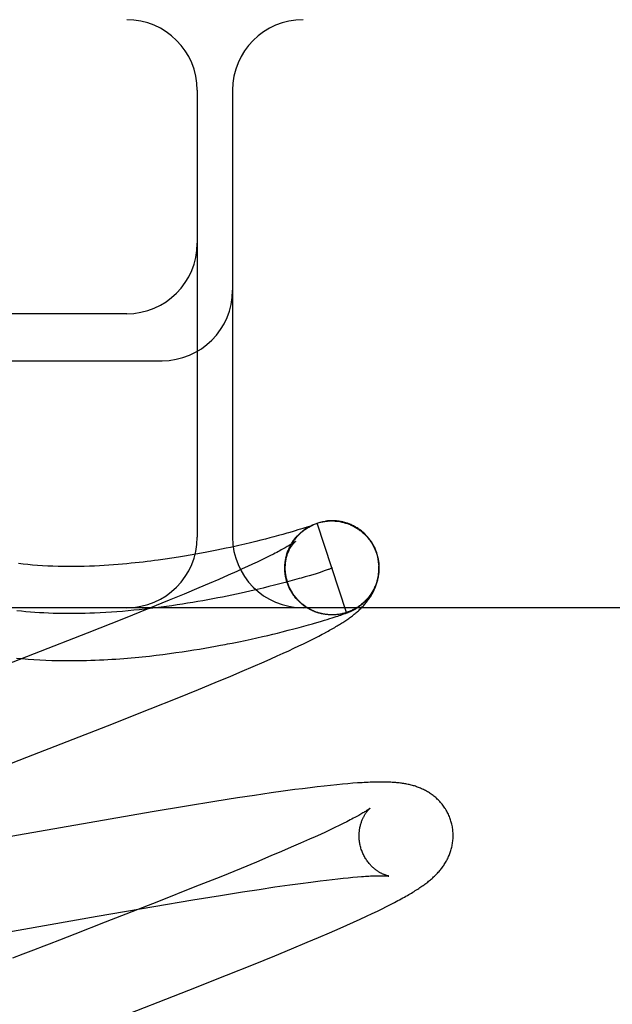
# Model space of a CAD drawing. Header units: inches. Extents: x 0 to 212, y 0 to 138.
# Tile 75 of 100: x 59.742 to 59.868, y 53.773 to 53.982. Entities that reach past the tile are written whole.
import ezdxf

# ---------------------------------------------------------------- set-up
doc = ezdxf.new("R2010")
doc.units = ezdxf.units.IN
doc.header["$LTSCALE"] = 11.6875
doc.header["$MEASUREMENT"] = 0
doc.linetypes.add('HIDDEN', pattern=[0.2, 0.1, -0.1])
doc.layers.add('DEFAULT_2', color=8, linetype='HIDDEN')

msp = doc.modelspace()

# ---------------------------------------------------------------- linework, layer by layer
at = {"layer": 'DEFAULT_2', "color": 8, "linetype": 'HIDDEN'}
for p, q in [((61.40245, 53.98182), (58.90747, 53.98182)), ((59.77995, 53.96682), (59.77995, 53.87182)), ((59.78745, 53.96682), (59.78745, 53.87182)), ((59.76495, 53.91932), (59.65495, 53.91932)), ((59.65495, 53.90932), (59.77245, 53.90932)), ((59.80357, 53.87404), (59.80327, 53.87394)), ((59.80354, 53.87394), (59.80378, 53.87407)), ((59.80381, 53.87412), (59.80357, 53.87404)), ((59.80373, 53.87405), (59.80396, 53.87417)), ((59.80402, 53.87419), (59.80381, 53.87412)), ((59.80392, 53.87415), (59.80414, 53.87426)), ((59.80419, 53.87425), (59.80402, 53.87419)), ((59.8041, 53.87425), (59.80433, 53.87435)), ((59.8043, 53.87429), (59.80419, 53.87425)), ((59.80425, 53.87425), (59.80432, 53.87428)), ((59.8043, 53.87434), (59.80452, 53.87444)), ((59.80439, 53.87432), (59.8043, 53.87429)), ((59.80432, 53.87428), (59.80437, 53.87431)), ((59.80437, 53.87431), (59.80442, 53.87433)), ((59.80446, 53.87435), (59.80439, 53.87432)), ((59.80451, 53.87437), (59.80446, 53.87435)), ((59.80449, 53.87443), (59.8047, 53.87452)), ((59.8045, 53.87436), (59.80451, 53.87437)), ((59.80455, 53.87438), (59.80451, 53.87437)), ((59.80453, 53.87438), (59.80454, 53.87438)), ((59.80455, 53.87438), (59.80456, 53.87439)), ((59.80456, 53.87439), (59.80457, 53.87439)), ((59.80456, 53.87439), (59.80456, 53.87439)), ((59.80457, 53.87439), (59.80457, 53.87439)), ((59.81166, 53.85579), (59.80548, 53.87481)), ((59.80733, 53.87522), (59.80727, 53.87521)), ((59.80753, 53.87525), (59.80747, 53.87524)), ((59.80774, 53.87527), (59.80767, 53.87526)), ((59.80807, 53.87527), (59.80828, 53.87528)), ((59.80848, 53.87528), (59.80868, 53.87528)), ((59.80929, 53.87525), (59.8095, 53.87524)), ((59.80944, 53.87527), (59.80931, 53.87528)), ((59.8095, 53.87525), (59.8097, 53.87523)), ((59.8097, 53.87521), (59.8099, 53.87519)), ((59.80991, 53.87521), (59.81011, 53.87518)), ((59.81041, 53.87515), (59.81011, 53.87518)), ((59.81031, 53.87514), (59.81056, 53.87512)), ((59.79723, 53.87216), (59.79621, 53.87188)), ((59.79816, 53.87241), (59.79723, 53.87216)), ((59.79899, 53.87265), (59.79816, 53.87241)), ((59.79938, 53.87276), (59.79899, 53.87265)), ((59.8001, 53.87297), (59.79938, 53.87276)), ((59.80077, 53.87317), (59.8001, 53.87297)), ((59.80137, 53.87335), (59.80077, 53.87317)), ((59.80192, 53.87351), (59.80137, 53.87335)), ((59.8024, 53.87367), (59.80192, 53.87351)), ((59.80283, 53.8738), (59.8024, 53.87367)), ((59.80336, 53.87384), (59.8036, 53.87397)), ((59.78792, 53.86986), (59.78701, 53.86966)), ((59.78879, 53.87006), (59.78792, 53.86986)), ((59.79005, 53.87035), (59.78879, 53.87006)), ((59.79124, 53.87063), (59.79005, 53.87035)), ((59.79237, 53.8709), (59.79124, 53.87063)), ((59.79344, 53.87117), (59.79237, 53.8709)), ((59.79443, 53.87142), (59.79344, 53.87117)), ((59.79536, 53.87166), (59.79443, 53.87142)), ((59.79621, 53.87188), (59.79536, 53.87166)), ((59.77723, 53.86778), (59.77592, 53.86757)), ((59.77847, 53.86799), (59.77723, 53.86778)), ((59.77967, 53.86821), (59.77847, 53.86799)), ((59.78083, 53.86842), (59.77967, 53.86821)), ((59.78195, 53.86863), (59.78083, 53.86842)), ((59.78303, 53.86884), (59.78195, 53.86863)), ((59.78408, 53.86905), (59.78303, 53.86884)), ((59.78509, 53.86926), (59.78408, 53.86905)), ((59.78607, 53.86946), (59.78509, 53.86926)), ((59.78701, 53.86966), (59.78607, 53.86946)), ((59.79539, 53.86784), (59.79456, 53.86742)), ((59.79616, 53.86823), (59.79539, 53.86784)), ((59.79885, 53.86766), (59.79894, 53.8679)), ((59.7989, 53.86786), (59.79899, 53.8681)), ((59.79896, 53.86807), (59.79905, 53.8683)), ((59.79902, 53.86827), (59.79912, 53.8685)), ((59.79909, 53.86847), (59.79918, 53.86869)), ((59.79916, 53.86867), (59.79926, 53.86889)), ((59.79923, 53.86887), (59.79931, 53.86907)), ((59.81807, 53.86841), (59.81821, 53.86796)), ((59.81839, 53.86759), (59.81817, 53.8684)), ((59.81821, 53.86796), (59.81845, 53.86682)), ((59.77456, 53.86736), (59.77314, 53.86715)), ((59.77592, 53.86757), (59.77456, 53.86736)), ((59.79171, 53.86606), (59.79065, 53.86557)), ((59.79272, 53.86654), (59.79171, 53.86606)), ((59.79367, 53.86699), (59.79272, 53.86654)), ((59.79456, 53.86742), (59.79367, 53.86699)), ((59.79876, 53.86724), (59.79884, 53.8675)), ((59.7988, 53.86745), (59.79888, 53.8677)), ((59.7865, 53.86371), (59.78453, 53.86285)), ((59.78836, 53.86453), (59.7865, 53.86371)), ((59.78953, 53.86506), (59.78836, 53.86453)), ((59.79065, 53.86557), (59.78953, 53.86506)), ((59.79859, 53.86488), (59.79859, 53.86524)), ((59.79862, 53.86441), (59.79859, 53.86471)), ((59.7986, 53.86465), (59.7986, 53.86504)), ((59.79864, 53.86418), (59.7986, 53.8645)), ((59.80375, 53.86362), (59.80293, 53.86338)), ((59.8045, 53.86385), (59.80375, 53.86362)), ((59.80521, 53.86406), (59.8045, 53.86385)), ((59.80585, 53.86427), (59.80521, 53.86406)), ((59.80643, 53.86445), (59.80585, 53.86427)), ((59.80694, 53.86463), (59.80643, 53.86445)), ((59.78245, 53.86195), (59.78026, 53.86102)), ((59.78453, 53.86285), (59.78245, 53.86195)), ((59.79639, 53.8616), (59.7952, 53.8613)), ((59.79752, 53.86189), (59.79639, 53.8616)), ((59.79862, 53.86218), (59.79752, 53.86189)), ((59.79966, 53.86246), (59.79862, 53.86218)), ((59.79894, 53.86262), (59.79878, 53.86328)), ((59.80066, 53.86273), (59.79966, 53.86246)), ((59.80161, 53.863), (59.80066, 53.86273)), ((59.77719, 53.85974), (59.77395, 53.8584)), ((59.78026, 53.86102), (59.77719, 53.85974)), ((59.79398, 53.861), (59.79271, 53.8607)), ((59.7952, 53.8613), (59.79398, 53.861)), ((59.80003, 53.86013), (59.79989, 53.86033)), ((59.80014, 53.85996), (59.79999, 53.86016)), ((59.80025, 53.85978), (59.8001, 53.85998)), ((59.80037, 53.85961), (59.80021, 53.85981)), ((59.80049, 53.85944), (59.80033, 53.85963)), ((59.80061, 53.85928), (59.80045, 53.85946)), ((59.77395, 53.8584), (59.76967, 53.85666)), ((59.80074, 53.85911), (59.80057, 53.8593)), ((59.80086, 53.85895), (59.8007, 53.85913)), ((59.801, 53.85879), (59.80083, 53.85897)), ((59.80113, 53.85864), (59.80096, 53.85881)), ((59.80127, 53.85849), (59.8011, 53.85866)), ((59.80141, 53.85834), (59.80123, 53.8585)), ((59.80156, 53.85819), (59.80138, 53.85835)), ((59.80171, 53.85805), (59.80152, 53.85821)), ((59.80186, 53.85791), (59.80167, 53.85806)), ((59.80201, 53.85777), (59.80182, 53.85792)), ((59.80217, 53.85763), (59.80198, 53.85778)), ((59.80233, 53.8575), (59.80213, 53.85765)), ((59.80249, 53.85738), (59.80229, 53.85752)), ((59.80265, 53.85725), (59.80245, 53.85739)), ((59.80282, 53.85713), (59.80262, 53.85726)), ((60.65495, 53.85682), (59.65495, 53.85682)), ((59.76967, 53.85666), (59.76423, 53.85447)), ((59.80299, 53.85701), (59.80279, 53.85714)), ((59.80316, 53.8569), (59.80296, 53.85702)), ((59.80334, 53.85679), (59.80313, 53.85691)), ((59.80351, 53.85668), (59.8033, 53.8568)), ((59.80369, 53.85658), (59.80348, 53.85669)), ((59.80387, 53.85648), (59.80366, 53.85659)), ((59.80406, 53.85638), (59.80384, 53.85649)), ((59.80424, 53.85629), (59.80402, 53.85639)), ((59.80443, 53.85621), (59.80421, 53.8563)), ((59.80462, 53.85612), (59.8044, 53.85621)), ((59.80481, 53.85604), (59.80459, 53.85613)), ((59.805, 53.85597), (59.80478, 53.85605)), ((59.80519, 53.85589), (59.80497, 53.85597)), ((59.80538, 53.85583), (59.80516, 53.8559)), ((59.80558, 53.85576), (59.80536, 53.85583)), ((59.80578, 53.8557), (59.80555, 53.85577)), ((59.80598, 53.85565), (59.80575, 53.8557)), ((59.80622, 53.8556), (59.80598, 53.85565)), ((59.80665, 53.8555), (59.80638, 53.85555)), ((59.80698, 53.85543), (59.80676, 53.85547)), ((59.80771, 53.85535), (59.80758, 53.85536)), ((59.80799, 53.85532), (59.80778, 53.85533)), ((59.80806, 53.85532), (59.8078, 53.85533)), ((59.80794, 53.85533), (59.80783, 53.85534)), ((59.80848, 53.85531), (59.80838, 53.85531)), ((59.80882, 53.8553), (59.80861, 53.8553)), ((59.80903, 53.85531), (59.80883, 53.8553)), ((59.80895, 53.85531), (59.80886, 53.85531)), ((59.80923, 53.85532), (59.80902, 53.85531)), ((59.80911, 53.85532), (59.80903, 53.85531)), ((59.80926, 53.85532), (59.80904, 53.85531)), ((59.80933, 53.85533), (59.80926, 53.85532)), ((59.81006, 53.85541), (59.80985, 53.85538)), ((59.81016, 53.85516), (59.81046, 53.85526)), ((59.81046, 53.85526), (59.81074, 53.85536)), ((59.81074, 53.85536), (59.81094, 53.85543)), ((59.81094, 53.85543), (59.81112, 53.85549)), ((59.81112, 53.85549), (59.8113, 53.85556)), ((59.8113, 53.85556), (59.81147, 53.85562)), ((59.81147, 53.85562), (59.81163, 53.85568)), ((59.81163, 53.85568), (59.81174, 53.85572)), ((59.81174, 53.85572), (59.81185, 53.85576)), ((59.81185, 53.85576), (59.81195, 53.8558)), ((59.81195, 53.8558), (59.81204, 53.85584)), ((59.81204, 53.85584), (59.81214, 53.85588)), ((59.81214, 53.85588), (59.81223, 53.85592)), ((59.81223, 53.85592), (59.81232, 53.85596)), ((59.81232, 53.85596), (59.81242, 53.856)), ((59.81242, 53.856), (59.81251, 53.85604)), ((59.81251, 53.85604), (59.81261, 53.85608)), ((59.81261, 53.85608), (59.8127, 53.85612)), ((59.76423, 53.85447), (59.75652, 53.85142)), ((59.80263, 53.8529), (59.80359, 53.85317)), ((59.80359, 53.85317), (59.80448, 53.85342)), ((59.80448, 53.85342), (59.8049, 53.85353)), ((59.8049, 53.85353), (59.80567, 53.85376)), ((59.80567, 53.85376), (59.80638, 53.85397)), ((59.80638, 53.85397), (59.80702, 53.85416)), ((59.80702, 53.85416), (59.80761, 53.85434)), ((59.80761, 53.85434), (59.80815, 53.85451)), ((59.80815, 53.85451), (59.80864, 53.85466)), ((59.80864, 53.85466), (59.80908, 53.8548)), ((59.80908, 53.8548), (59.80948, 53.85493)), ((59.80948, 53.85493), (59.80984, 53.85505)), ((59.80984, 53.85505), (59.81016, 53.85516)), ((59.75652, 53.85142), (59.74522, 53.847)), ((59.79493, 53.85095), (59.79601, 53.8512)), ((59.79601, 53.8512), (59.79704, 53.85145)), ((59.79704, 53.85145), (59.79803, 53.8517)), ((59.79803, 53.8517), (59.79929, 53.85202)), ((59.79929, 53.85202), (59.80048, 53.85232)), ((59.80048, 53.85232), (59.80159, 53.85262)), ((59.80159, 53.85262), (59.80263, 53.8529)), ((59.80581, 53.85081), (59.80651, 53.85117)), ((59.78487, 53.84883), (59.7859, 53.84902)), ((59.78738, 53.84931), (59.78878, 53.8496)), ((59.78878, 53.8496), (59.79013, 53.84988)), ((59.79013, 53.84988), (59.79141, 53.85015)), ((59.79141, 53.85015), (59.79263, 53.85042)), ((59.79263, 53.85042), (59.7938, 53.85069)), ((59.7938, 53.85069), (59.79493, 53.85095)), ((59.80155, 53.84869), (59.80251, 53.84916)), ((59.80251, 53.84916), (59.80342, 53.8496)), ((59.80342, 53.8496), (59.80427, 53.85002)), ((59.80427, 53.85002), (59.80507, 53.85042)), ((59.80507, 53.85042), (59.80581, 53.85081)), ((59.74522, 53.847), (59.73662, 53.84366)), ((59.77123, 53.84673), (59.77265, 53.8469)), ((59.77265, 53.8469), (59.77404, 53.84708)), ((59.77404, 53.84708), (59.77539, 53.84727)), ((59.77539, 53.84727), (59.7767, 53.84746)), ((59.7767, 53.84746), (59.77798, 53.84765)), ((59.77798, 53.84765), (59.77922, 53.84784)), ((59.77922, 53.84784), (59.78042, 53.84804)), ((59.78042, 53.84804), (59.78159, 53.84824)), ((59.78159, 53.84824), (59.78272, 53.84843)), ((59.78272, 53.84843), (59.78381, 53.84863)), ((59.78381, 53.84863), (59.78487, 53.84883)), ((59.79695, 53.84657), (59.79821, 53.84714)), ((59.79821, 53.84714), (59.7994, 53.84769)), ((59.7994, 53.84769), (59.80051, 53.8482)), ((59.80051, 53.8482), (59.80155, 53.84869)), ((59.76976, 53.84656), (59.77123, 53.84673)), ((59.79187, 53.84434), (59.79415, 53.84533)), ((59.79415, 53.84533), (59.79559, 53.84596)), ((59.79559, 53.84596), (59.79695, 53.84657)), ((59.78709, 53.8423), (59.78951, 53.84333)), ((59.78951, 53.84333), (59.79187, 53.84434)), ((59.78021, 53.83946), (59.78372, 53.8409)), ((59.78372, 53.8409), (59.78709, 53.8423)), ((59.77564, 53.8376), (59.78021, 53.83946)), ((59.7699, 53.83531), (59.77564, 53.8376)), ((59.76084, 53.83173), (59.7699, 53.83531)), ((59.74372, 53.82507), (59.76084, 53.83173)), ((59.79825, 53.81782), (59.79569, 53.81746)), ((59.80073, 53.81815), (59.79825, 53.81782)), ((59.80235, 53.81836), (59.80073, 53.81815)), ((59.80393, 53.81856), (59.80235, 53.81836)), ((59.80546, 53.81875), (59.80393, 53.81856)), ((59.80692, 53.81891), (59.80546, 53.81875)), ((59.8083, 53.81906), (59.80692, 53.81891)), ((59.8096, 53.8192), (59.8083, 53.81906)), ((59.81082, 53.81931), (59.8096, 53.8192)), ((59.81196, 53.81941), (59.81082, 53.81931)), ((59.81304, 53.8195), (59.81196, 53.81941)), ((59.78368, 53.81563), (59.77766, 53.81466)), ((59.78847, 53.81638), (59.78368, 53.81563)), ((59.79215, 53.81694), (59.78847, 53.81638)), ((59.79569, 53.81746), (59.79215, 53.81694)), ((59.77032, 53.81344), (59.71607, 53.80402)), ((59.77766, 53.81466), (59.77032, 53.81344)), ((59.81175, 53.81133), (59.81096, 53.81094)), ((59.80722, 53.80914), (59.80614, 53.80864)), ((59.80824, 53.80962), (59.80722, 53.80914)), ((59.80921, 53.81008), (59.80824, 53.80962)), ((59.81011, 53.81052), (59.80921, 53.81008)), ((59.81096, 53.81094), (59.81011, 53.81052)), ((59.80381, 53.80759), (59.80194, 53.80676)), ((59.805, 53.80812), (59.80381, 53.80759)), ((59.80614, 53.80864), (59.805, 53.80812)), ((59.79784, 53.80499), (59.79563, 53.80405)), ((59.79994, 53.80589), (59.79784, 53.80499)), ((59.80194, 53.80676), (59.79994, 53.80589)), ((59.79563, 53.80405), (59.79253, 53.80276)), ((59.78925, 53.80141), (59.78494, 53.79965)), ((59.79253, 53.80276), (59.78925, 53.80141)), ((59.78494, 53.79965), (59.77946, 53.79746)), ((59.80408, 53.79852), (59.80612, 53.79878)), ((59.80612, 53.79878), (59.80742, 53.79893)), ((59.80742, 53.79893), (59.80866, 53.79908)), ((59.80866, 53.79908), (59.80984, 53.79921)), ((59.80984, 53.79921), (59.81097, 53.79933)), ((59.81097, 53.79933), (59.81204, 53.79943)), ((59.81204, 53.79943), (59.81305, 53.79953)), ((59.81305, 53.79953), (59.814, 53.79961)), ((59.77946, 53.79746), (59.7717, 53.79439)), ((59.78954, 53.79641), (59.79308, 53.79695)), ((59.79308, 53.79695), (59.79645, 53.79746)), ((59.79645, 53.79746), (59.79965, 53.79792)), ((59.79965, 53.79792), (59.80192, 53.79823)), ((59.80192, 53.79823), (59.80408, 53.79852)), ((59.77073, 53.79332), (59.77901, 53.79471)), ((59.77901, 53.79471), (59.78489, 53.79567)), ((59.78489, 53.79567), (59.78954, 53.79641)), ((59.75867, 53.79124), (59.77073, 53.79332)), ((59.7717, 53.79439), (59.76035, 53.78995)), ((59.81827, 53.79235), (59.81929, 53.79285)), ((59.81929, 53.79285), (59.82022, 53.79331)), ((59.82022, 53.79331), (59.82108, 53.79375)), ((59.82108, 53.79375), (59.82188, 53.79416)), ((59.72712, 53.78573), (59.75867, 53.79124)), ((59.81321, 53.78999), (59.8146, 53.79063)), ((59.8146, 53.79063), (59.81593, 53.79124)), ((59.81593, 53.79124), (59.81716, 53.79182)), ((59.81716, 53.79182), (59.81827, 53.79235)), ((59.76035, 53.78995), (59.7539, 53.78745)), ((59.8081, 53.78773), (59.81035, 53.78871)), ((59.81035, 53.78871), (59.81179, 53.78935)), ((59.81179, 53.78935), (59.81321, 53.78999)), ((59.7539, 53.78745), (59.75062, 53.78618)), ((59.80334, 53.7857), (59.80576, 53.78673)), ((59.80576, 53.78673), (59.8081, 53.78773)), ((59.74731, 53.7849), (59.74509, 53.78404)), ((59.79648, 53.78286), (59.79998, 53.7843)), ((59.79998, 53.7843), (59.80334, 53.7857)), ((59.79192, 53.78101), (59.79648, 53.78286)), ((59.78619, 53.77872), (59.79192, 53.78101)), ((59.77817, 53.77554), (59.78619, 53.77872))]:
    msp.add_line(p, q, dxfattribs=at)
for points in [[(59.79915, 53.86219), (59.7991, 53.86236), (59.79904, 53.86258), (59.79898, 53.86279), (59.79893, 53.863), (59.79888, 53.86322), (59.79883, 53.86344), (59.7988, 53.86365), (59.79876, 53.86387), (59.79873, 53.86409), (59.79871, 53.86431), (59.79869, 53.86453), (59.79867, 53.86475), (59.79867, 53.86497), (59.79866, 53.86519), (59.79866, 53.86541), (59.79867, 53.86563), (59.79868, 53.86585), (59.79869, 53.86607), (59.79871, 53.86629), (59.79873, 53.86651), (59.79876, 53.86673), (59.7988, 53.86695), (59.79884, 53.86717), (59.79888, 53.86738), (59.79893, 53.8676), (59.79898, 53.86781), (59.79904, 53.86803), (59.7991, 53.86824), (59.79917, 53.86845), (59.79924, 53.86865), (59.79932, 53.86886), (59.7994, 53.86907), (59.79949, 53.86927), (59.79957, 53.86947), (59.79967, 53.86967), (59.79976, 53.86986), (59.79986, 53.87005), (59.79996, 53.87023), (59.80007, 53.87041), (59.80017, 53.87058), (59.80028, 53.87074), (59.80038, 53.8709), (59.80049, 53.87106), (59.80059, 53.8712), (59.8007, 53.87134), (59.80081, 53.87148), (59.80091, 53.87161), (59.80102, 53.87174), (59.80112, 53.87186), (59.80123, 53.87198), (59.80133, 53.87209), (59.80144, 53.8722), (59.80154, 53.87231), (59.80164, 53.87241), (59.80174, 53.87251), (59.80184, 53.87261), (59.80194, 53.8727), (59.80204, 53.87278), (59.80214, 53.87287), (59.80223, 53.87295), (59.80233, 53.87303), (59.80242, 53.8731), (59.80251, 53.87317), (59.8026, 53.87324), (59.80269, 53.87331), (59.80277, 53.87337), (59.80285, 53.87343), (59.80293, 53.87348), (59.80301, 53.87353), (59.80308, 53.87358), (59.80315, 53.87363), (59.80322, 53.87368), (59.80329, 53.87372), (59.80335, 53.87376), (59.80341, 53.87379), (59.80347, 53.87383), (59.80352, 53.87386), (59.80357, 53.87389), (59.80363, 53.87392), (59.80368, 53.87395), (59.80372, 53.87398), (59.80377, 53.874), (59.80382, 53.87403), (59.80386, 53.87405), (59.80391, 53.87408), (59.80395, 53.8741), (59.80399, 53.87412), (59.80403, 53.87414), (59.80407, 53.87416), (59.80411, 53.87418), (59.80415, 53.8742), (59.80419, 53.87422), (59.80422, 53.87424), (59.80425, 53.87425)], [(59.80442, 53.87433), (59.80446, 53.87435), (59.80448, 53.87436)], [(59.80468, 53.87451), (59.80488, 53.87459), (59.80508, 53.87467), (59.80528, 53.87474)], [(59.80509, 53.87467), (59.80528, 53.87474), (59.80548, 53.87481)], [(59.80548, 53.87481), (59.80567, 53.87487), (59.80587, 53.87492), (59.80606, 53.87498), (59.80626, 53.87502), (59.80646, 53.87507), (59.80666, 53.87511), (59.80686, 53.87514), (59.80706, 53.87518), (59.80726, 53.8752), (59.80746, 53.87523), (59.80767, 53.87525)], [(59.80548, 53.87481), (59.80567, 53.87487), (59.80587, 53.87493), (59.80606, 53.87498), (59.80626, 53.87503), (59.80646, 53.87507), (59.80666, 53.87512), (59.80686, 53.87515), (59.80706, 53.87518), (59.80723, 53.87521)], [(59.80726, 53.87521), (59.80747, 53.87524), (59.80767, 53.87526), (59.80787, 53.87527), (59.80808, 53.87529)], [(59.80797, 53.87528), (59.80789, 53.87528), (59.80782, 53.87527)], [(59.80823, 53.8753), (59.80814, 53.87529), (59.80805, 53.87529)], [(59.80841, 53.8753), (59.80832, 53.8753), (59.80808, 53.87529)], [(59.80862, 53.8753), (59.80851, 53.8753), (59.80828, 53.87529)], [(59.80883, 53.8753), (59.80872, 53.8753), (59.80848, 53.8753)], [(59.80919, 53.87529), (59.80907, 53.87529), (59.80895, 53.8753), (59.80869, 53.8753)], [(59.80889, 53.87529), (59.80909, 53.87528), (59.8093, 53.87527)], [(59.80984, 53.87523), (59.8097, 53.87525), (59.80957, 53.87526), (59.8093, 53.87527)], [(59.81026, 53.87517), (59.81012, 53.87519), (59.80998, 53.87521), (59.8097, 53.87523)], [(59.81031, 53.87512), (59.81051, 53.87509), (59.81071, 53.87504), (59.8109, 53.875), (59.8111, 53.87495), (59.8113, 53.87489), (59.81149, 53.87483), (59.81169, 53.87477), (59.81188, 53.87471), (59.81207, 53.87464), (59.81226, 53.87456), (59.81245, 53.87449), (59.81264, 53.8744), (59.81282, 53.87432), (59.81301, 53.87423), (59.81319, 53.87414), (59.81337, 53.87404), (59.81354, 53.87394), (59.81372, 53.87384), (59.81389, 53.87373), (59.81407, 53.87362), (59.81423, 53.87351), (59.8144, 53.87339), (59.81457, 53.87327), (59.81473, 53.87314), (59.81489, 53.87302), (59.81504, 53.87289), (59.8152, 53.87275), (59.81535, 53.87262), (59.8155, 53.87248), (59.81564, 53.87233), (59.81578, 53.87219), (59.81592, 53.87204), (59.81606, 53.87189), (59.81619, 53.87174), (59.81632, 53.87158), (59.81645, 53.87142), (59.81657, 53.87126), (59.81669, 53.8711), (59.81681, 53.87093), (59.81692, 53.87076)], [(59.81051, 53.87511), (59.81071, 53.87506), (59.81091, 53.87502), (59.8111, 53.87497), (59.8113, 53.87491), (59.8115, 53.87486), (59.81169, 53.87479), (59.81188, 53.87473), (59.81208, 53.87466), (59.81227, 53.87459), (59.81245, 53.87451), (59.81264, 53.87443), (59.81283, 53.87434), (59.81301, 53.87425)], [(59.81817, 53.8684), (59.81811, 53.86858), (59.81803, 53.86878), (59.81795, 53.86899), (59.81787, 53.86919), (59.81778, 53.86939), (59.81769, 53.86959), (59.81759, 53.86979), (59.81749, 53.86998), (59.81739, 53.87017), (59.81728, 53.87036), (59.81717, 53.87055), (59.81705, 53.87074), (59.81693, 53.87092), (59.8168, 53.8711), (59.81667, 53.87128), (59.81654, 53.87145), (59.8164, 53.87162), (59.81626, 53.87179), (59.81612, 53.87196), (59.81597, 53.87212), (59.81582, 53.87228), (59.81567, 53.87243), (59.81551, 53.87258), (59.81535, 53.87273), (59.81518, 53.87288), (59.81502, 53.87302), (59.81485, 53.87315), (59.81467, 53.87329), (59.8145, 53.87342), (59.81432, 53.87354), (59.81414, 53.87367), (59.81395, 53.87378), (59.81376, 53.8739), (59.81358, 53.87401), (59.81339, 53.87411), (59.81319, 53.87421), (59.813, 53.87431), (59.81281, 53.8744), (59.81262, 53.87448), (59.81243, 53.87456), (59.81224, 53.87464), (59.81206, 53.8747), (59.81188, 53.87477), (59.8117, 53.87482), (59.81153, 53.87488), (59.81136, 53.87493), (59.8112, 53.87497), (59.81104, 53.87501), (59.81088, 53.87505), (59.81072, 53.87509), (59.81056, 53.87512)], [(59.79933, 53.86908), (59.79941, 53.86927), (59.79949, 53.86946), (59.79958, 53.86964), (59.79967, 53.86983), (59.79977, 53.87001), (59.79987, 53.87019), (59.79997, 53.87037), (59.80008, 53.87055), (59.80019, 53.87073), (59.8003, 53.8709), (59.80042, 53.87107), (59.80054, 53.87124), (59.80066, 53.8714), (59.80079, 53.87156), (59.80092, 53.87172), (59.80106, 53.87188), (59.80119, 53.87204), (59.80133, 53.87219), (59.80148, 53.87234), (59.80162, 53.87248), (59.80177, 53.87262), (59.80193, 53.87276), (59.80208, 53.8729), (59.80224, 53.87303), (59.8024, 53.87316), (59.80256, 53.87329), (59.80273, 53.87341), (59.8029, 53.87353), (59.80307, 53.87364), (59.80324, 53.87376), (59.80342, 53.87387)], [(59.79997, 53.8704), (59.80008, 53.87058), (59.80019, 53.87076), (59.80031, 53.87093), (59.80043, 53.87111), (59.80056, 53.87128), (59.80069, 53.87145), (59.80082, 53.87161), (59.80095, 53.87178), (59.80109, 53.87194), (59.80123, 53.87209), (59.80138, 53.87225), (59.80153, 53.8724), (59.80168, 53.87255), (59.80184, 53.87269), (59.802, 53.87283), (59.80216, 53.87297), (59.80232, 53.8731), (59.80249, 53.87324), (59.80266, 53.87336), (59.80283, 53.87349), (59.80301, 53.87361), (59.80318, 53.87372), (59.80336, 53.87384)], [(59.80327, 53.87394), (59.80293, 53.87383), (59.80283, 53.8738)], [(59.80087, 53.87097), (59.80087, 53.87097), (59.80086, 53.87096), (59.80084, 53.87094), (59.80081, 53.87092), (59.80078, 53.87089), (59.80073, 53.87086), (59.80068, 53.87082), (59.80061, 53.87078), (59.80054, 53.87072), (59.80045, 53.87066), (59.80035, 53.8706), (59.80024, 53.87052), (59.80012, 53.87044), (59.79999, 53.87036), (59.79984, 53.87026), (59.79967, 53.87016), (59.79949, 53.87005), (59.7993, 53.86994), (59.79909, 53.86981), (59.79887, 53.86968), (59.79863, 53.86955), (59.79837, 53.8694), (59.7981, 53.86925), (59.79782, 53.8691), (59.79752, 53.86894), (59.7972, 53.86877), (59.79687, 53.86859), (59.79652, 53.86841), (59.79616, 53.86823)], [(59.79859, 53.86511), (59.79859, 53.86533), (59.7986, 53.86556), (59.79861, 53.86578), (59.79863, 53.866), (59.79865, 53.86621), (59.79868, 53.86642), (59.79871, 53.86663), (59.79875, 53.86683), (59.79879, 53.86703), (59.79883, 53.86722), (59.79888, 53.86741), (59.79893, 53.86759), (59.79898, 53.86777), (59.79904, 53.86794), (59.79909, 53.86811), (59.79915, 53.86827), (59.79921, 53.86842), (59.79928, 53.86857), (59.79934, 53.86872), (59.7994, 53.86886), (59.79947, 53.869), (59.79953, 53.86913), (59.7996, 53.86925), (59.79967, 53.86938), (59.79973, 53.86949), (59.7998, 53.86961), (59.79986, 53.86971), (59.79993, 53.86982), (59.79999, 53.86992), (59.80006, 53.87001), (59.80012, 53.8701), (59.80018, 53.87019), (59.80025, 53.87027), (59.80031, 53.87035), (59.80036, 53.87042), (59.80042, 53.87049), (59.80048, 53.87056), (59.80053, 53.87062), (59.80058, 53.87067), (59.80062, 53.87072), (59.80067, 53.87077), (59.80071, 53.87081), (59.80075, 53.87085), (59.80078, 53.87088), (59.80081, 53.87091), (59.80083, 53.87093), (59.80085, 53.87095), (59.80086, 53.87096), (59.80087, 53.87097), (59.80087, 53.87097)], [(59.81606, 53.8719), (59.81619, 53.87174), (59.81632, 53.87159), (59.81645, 53.87143), (59.81657, 53.87126), (59.81669, 53.8711), (59.81681, 53.87093), (59.81692, 53.87076)], [(59.81692, 53.87076), (59.817, 53.87065), (59.81707, 53.87053), (59.81715, 53.8704), (59.81723, 53.87027), (59.81731, 53.87014), (59.81738, 53.87), (59.81746, 53.86985), (59.81754, 53.8697), (59.81761, 53.86955), (59.81768, 53.86939), (59.81775, 53.86924), (59.81782, 53.86908), (59.81789, 53.86891), (59.81795, 53.86875), (59.81801, 53.86858), (59.81807, 53.86841)], [(59.77314, 53.86715), (59.77164, 53.86694), (59.77087, 53.86684), (59.77008, 53.86674), (59.76927, 53.86664), (59.76845, 53.86654), (59.76761, 53.86644), (59.76675, 53.86635), (59.76587, 53.86626), (59.76497, 53.86617), (59.76405, 53.86609), (59.76311, 53.86601), (59.76214, 53.86594), (59.76116, 53.86587), (59.76015, 53.8658), (59.75912, 53.86574), (59.75807, 53.86569), (59.757, 53.86565), (59.75592, 53.86562), (59.75482, 53.86559), (59.75371, 53.86558), (59.7526, 53.86557), (59.75148, 53.86558), (59.75036, 53.8656), (59.74924, 53.86564), (59.74814, 53.86568), (59.74704, 53.86574), (59.74597, 53.86581), (59.74492, 53.86589), (59.7439, 53.86598), (59.74291, 53.86608), (59.74194, 53.86619)], [(59.79859, 53.86471), (59.79858, 53.86492), (59.79857, 53.86513), (59.79857, 53.86534), (59.79857, 53.86556), (59.79858, 53.86577), (59.79859, 53.86598), (59.79861, 53.86619), (59.79863, 53.8664), (59.79866, 53.86661), (59.79869, 53.86682), (59.79872, 53.86703), (59.79876, 53.86724)], [(59.79859, 53.86524), (59.7986, 53.86545), (59.7986, 53.86566), (59.79861, 53.86586), (59.79862, 53.86607), (59.79864, 53.86628), (59.79866, 53.86648), (59.79869, 53.86669), (59.79872, 53.86689), (59.79876, 53.8671), (59.79879, 53.8673)], [(59.80748, 53.85169), (59.80778, 53.85186), (59.80808, 53.85202), (59.80837, 53.85219), (59.80865, 53.85234), (59.80892, 53.8525), (59.80918, 53.85265), (59.80944, 53.85281), (59.8097, 53.85296), (59.80994, 53.8531), (59.81018, 53.85325), (59.81042, 53.8534), (59.81065, 53.85354), (59.81088, 53.85369), (59.8111, 53.85383), (59.81132, 53.85398), (59.81153, 53.85412), (59.81174, 53.85426), (59.81195, 53.8544), (59.81216, 53.85455), (59.81236, 53.85469), (59.81255, 53.85483), (59.81275, 53.85498), (59.81294, 53.85512), (59.81313, 53.85527), (59.81331, 53.85542), (59.8135, 53.85556), (59.81368, 53.85571), (59.81386, 53.85586), (59.81404, 53.85602), (59.81421, 53.85617), (59.81438, 53.85633), (59.81455, 53.85649), (59.81472, 53.85665), (59.81489, 53.85681), (59.81505, 53.85698), (59.81522, 53.85715), (59.81537, 53.85732), (59.81553, 53.8575), (59.81568, 53.85767), (59.81583, 53.85785), (59.81598, 53.85803), (59.81612, 53.85821), (59.81626, 53.8584), (59.8164, 53.85859), (59.81653, 53.85877), (59.81666, 53.85897), (59.81679, 53.85916), (59.81691, 53.85936), (59.81703, 53.85956), (59.81715, 53.85976), (59.81726, 53.85997), (59.81737, 53.86018), (59.81747, 53.86039), (59.81757, 53.86061), (59.81767, 53.86082), (59.81776, 53.86104), (59.81785, 53.86126), (59.81793, 53.86149), (59.81801, 53.86171), (59.81809, 53.86194), (59.81816, 53.86218), (59.81822, 53.86241), (59.81828, 53.86265), (59.81834, 53.86289), (59.81838, 53.86313), (59.81843, 53.86338), (59.81847, 53.86362), (59.8185, 53.86387), (59.81853, 53.86412), (59.81855, 53.86437), (59.81857, 53.86462), (59.81858, 53.86488), (59.81858, 53.86513), (59.81858, 53.86539), (59.81856, 53.86573)], [(59.8127, 53.85612), (59.81275, 53.85615), (59.8128, 53.85617), (59.81286, 53.8562), (59.81291, 53.85622), (59.81296, 53.85625), (59.81302, 53.85628), (59.81307, 53.8563), (59.81313, 53.85633), (59.81319, 53.85636), (59.81324, 53.85639), (59.8133, 53.85642), (59.81336, 53.85645), (59.81342, 53.85648), (59.81347, 53.85652), (59.81353, 53.85655), (59.81359, 53.85658), (59.81366, 53.85662), (59.81372, 53.85666), (59.81378, 53.85669), (59.81385, 53.85673), (59.81392, 53.85678), (59.81399, 53.85682), (59.81406, 53.85687), (59.81413, 53.85692), (59.81421, 53.85697), (59.81429, 53.85702), (59.81438, 53.85708), (59.81446, 53.85714), (59.81455, 53.85721), (59.81464, 53.85728), (59.81474, 53.85735), (59.81483, 53.85742), (59.81493, 53.8575), (59.81503, 53.85758), (59.81513, 53.85767), (59.81524, 53.85776), (59.81534, 53.85785), (59.81545, 53.85795), (59.81555, 53.85805), (59.81566, 53.85815), (59.81577, 53.85826), (59.81588, 53.85837), (59.816, 53.85849), (59.81611, 53.85862), (59.81622, 53.85874), (59.81633, 53.85888), (59.81644, 53.85901), (59.81656, 53.85915), (59.81667, 53.8593), (59.81678, 53.85946), (59.81689, 53.85962), (59.81701, 53.85978), (59.81712, 53.85996), (59.81723, 53.86014), (59.81734, 53.86033), (59.81745, 53.86052), (59.81755, 53.86072), (59.81765, 53.86092), (59.81775, 53.86112), (59.81784, 53.86132), (59.81792, 53.86152), (59.818, 53.86172), (59.81808, 53.86193), (59.81815, 53.86214), (59.81822, 53.86235), (59.81828, 53.86256), (59.81834, 53.86277), (59.81839, 53.86299), (59.81844, 53.8632), (59.81848, 53.86342), (59.81852, 53.86364), (59.81856, 53.86386), (59.81859, 53.86407), (59.81861, 53.86429), (59.81863, 53.86451), (59.81864, 53.86474), (59.81865, 53.86496), (59.81866, 53.86518), (59.81866, 53.8654), (59.81865, 53.86562), (59.81865, 53.86584), (59.81863, 53.86606), (59.81861, 53.86628), (59.81859, 53.8665), (59.81856, 53.86672), (59.81852, 53.86694), (59.81849, 53.86716), (59.81844, 53.86737), (59.81839, 53.86759)], [(59.81856, 53.86591), (59.81854, 53.86616), (59.81851, 53.86642), (59.81848, 53.86668), (59.81845, 53.86682)], [(59.81846, 53.86676), (59.81849, 53.86655), (59.81852, 53.86635), (59.81854, 53.86614), (59.81855, 53.86594), (59.81857, 53.86565)], [(59.79865, 53.86421), (59.79863, 53.86442), (59.79862, 53.86462), (59.79861, 53.86483)], [(59.79874, 53.86345), (59.79871, 53.86365), (59.79867, 53.86386), (59.79865, 53.86407), (59.79862, 53.86429)], [(59.79878, 53.86328), (59.79874, 53.86348), (59.7987, 53.86371), (59.79866, 53.86395), (59.79865, 53.86421)], [(59.79909, 53.86219), (59.79903, 53.86239), (59.79897, 53.86259), (59.79892, 53.86279), (59.79887, 53.86299), (59.79882, 53.86319), (59.79878, 53.86339), (59.79874, 53.8636), (59.79871, 53.8638), (59.79868, 53.86401)], [(59.80857, 53.8653), (59.80861, 53.8653), (59.80864, 53.8653), (59.80866, 53.8653), (59.80866, 53.86529), (59.80865, 53.86528), (59.80862, 53.86526), (59.80859, 53.86524), (59.80853, 53.86521), (59.80845, 53.86517), (59.80835, 53.86513), (59.80823, 53.86509), (59.8081, 53.86504), (59.80795, 53.86498), (59.80778, 53.86492), (59.8076, 53.86485), (59.80739, 53.86478), (59.80718, 53.86471), (59.80694, 53.86463)], [(59.81857, 53.86553), (59.81857, 53.86532), (59.81857, 53.86512), (59.81857, 53.86491), (59.81856, 53.86471), (59.81854, 53.8645), (59.81852, 53.8643), (59.8185, 53.86409), (59.81847, 53.86389), (59.81844, 53.86368), (59.81841, 53.86348), (59.81837, 53.86328), (59.81832, 53.86308), (59.81828, 53.86288), (59.81822, 53.86268), (59.81817, 53.86248), (59.81811, 53.86228), (59.81804, 53.86209), (59.81797, 53.86189), (59.8179, 53.8617), (59.81783, 53.86151), (59.81775, 53.86132), (59.81766, 53.86113), (59.81757, 53.86094), (59.81748, 53.86076), (59.81739, 53.86057), (59.81729, 53.86039), (59.81718, 53.86021), (59.81708, 53.86004), (59.81697, 53.85986), (59.81685, 53.85969), (59.81674, 53.85952), (59.81661, 53.85935), (59.81649, 53.85919), (59.81636, 53.85903), (59.81623, 53.85887), (59.8161, 53.85871), (59.81596, 53.85856), (59.81582, 53.85841), (59.81567, 53.85826), (59.81553, 53.85811), (59.81538, 53.85797), (59.81522, 53.85783), (59.81507, 53.8577), (59.81491, 53.85756), (59.81475, 53.85744), (59.81458, 53.85731), (59.81442, 53.85719), (59.81425, 53.85707), (59.81408, 53.85695), (59.8139, 53.85684), (59.81373, 53.85673), (59.81355, 53.85663), (59.81337, 53.85653), (59.81319, 53.85643), (59.813, 53.85634), (59.81282, 53.85625), (59.81263, 53.85616), (59.81244, 53.85608), (59.81225, 53.856), (59.81205, 53.85593), (59.81186, 53.85586), (59.81166, 53.85579)], [(59.79993, 53.86031), (59.79979, 53.86051), (59.79969, 53.8607), (59.7996, 53.86088), (59.79951, 53.86107), (59.79942, 53.86126), (59.79934, 53.86145), (59.79926, 53.86164), (59.79919, 53.86183), (59.79912, 53.86203), (59.79906, 53.86222), (59.79899, 53.86242), (59.79894, 53.86262)], [(59.79983, 53.86049), (59.79973, 53.86067), (59.79964, 53.86086), (59.79955, 53.86104), (59.79946, 53.86123), (59.79938, 53.86142), (59.7993, 53.86161), (59.79923, 53.8618), (59.79916, 53.862), (59.79909, 53.86219)], [(59.80606, 53.85564), (59.80591, 53.85568), (59.80576, 53.85573), (59.8056, 53.85578), (59.80544, 53.85583), (59.80527, 53.85589), (59.80511, 53.85595), (59.80494, 53.85602), (59.80477, 53.85609), (59.8046, 53.85616), (59.80442, 53.85624), (59.80424, 53.85633), (59.80406, 53.85642), (59.80387, 53.85652), (59.80368, 53.85662), (59.8035, 53.85673), (59.80331, 53.85685), (59.80313, 53.85697), (59.80295, 53.85709), (59.80277, 53.85722), (59.8026, 53.85735), (59.80243, 53.85748), (59.80226, 53.85761), (59.80209, 53.85775), (59.80193, 53.8579), (59.80177, 53.85805), (59.80162, 53.8582), (59.80147, 53.85835), (59.80132, 53.85851), (59.80117, 53.85867), (59.80103, 53.85883), (59.80089, 53.859), (59.80076, 53.85917), (59.80063, 53.85934), (59.8005, 53.85952), (59.80037, 53.8597), (59.80026, 53.85988), (59.80014, 53.86006), (59.80003, 53.86025), (59.79992, 53.86044), (59.79982, 53.86063), (59.79972, 53.86082), (59.79962, 53.86101), (59.79953, 53.86121), (59.79945, 53.86141), (59.79936, 53.86161), (59.79929, 53.86181), (59.79921, 53.86202), (59.79915, 53.86219)], [(59.80293, 53.86338), (59.80206, 53.86313), (59.80161, 53.863)], [(59.79271, 53.8607), (59.79115, 53.86034), (59.79022, 53.86013), (59.78928, 53.85992), (59.78831, 53.85971), (59.78733, 53.85951), (59.78634, 53.8593), (59.78533, 53.8591), (59.7843, 53.8589), (59.78326, 53.8587), (59.78221, 53.8585), (59.78115, 53.85831), (59.78007, 53.85812), (59.77898, 53.85794), (59.77788, 53.85776), (59.77678, 53.85758), (59.77566, 53.85741), (59.77453, 53.85725), (59.77339, 53.85709), (59.77225, 53.85693), (59.77109, 53.85678), (59.76993, 53.85664), (59.76877, 53.85651), (59.7676, 53.85638), (59.76642, 53.85627), (59.76524, 53.85616), (59.76405, 53.85605), (59.76286, 53.85596), (59.76167, 53.85588), (59.76047, 53.8558), (59.75927, 53.85574), (59.75807, 53.85568)], [(59.75807, 53.85568), (59.75709, 53.85565), (59.75612, 53.85562), (59.75514, 53.8556), (59.75416, 53.85558), (59.75318, 53.85557), (59.7522, 53.85558), (59.75122, 53.85558), (59.75025, 53.8556), (59.74928, 53.85563), (59.74831, 53.85566), (59.74734, 53.85571), (59.74637, 53.85576), (59.74541, 53.85582), (59.74445, 53.85589), (59.74349, 53.85597), (59.74254, 53.85607), (59.74159, 53.85617)], [(59.80638, 53.85555), (59.80615, 53.8556), (59.80595, 53.85565)], [(59.80651, 53.85553), (59.80636, 53.85557), (59.80622, 53.8556)], [(59.80678, 53.85546), (59.80656, 53.8555), (59.80635, 53.85555)], [(59.80707, 53.85543), (59.80693, 53.85545), (59.80679, 53.85548)], [(59.80783, 53.85534), (59.8076, 53.85535), (59.80739, 53.85537), (59.80719, 53.8554), (59.80698, 53.85543)], [(59.80746, 53.85537), (59.80733, 53.85539), (59.8072, 53.85541)], [(59.80886, 53.85531), (59.80862, 53.8553), (59.80842, 53.8553), (59.80821, 53.85531), (59.80801, 53.85532)], [(59.80828, 53.85531), (59.80817, 53.85532), (59.80806, 53.85532)], [(59.80877, 53.85531), (59.80868, 53.8553), (59.80858, 53.8553)], [(59.80986, 53.85538), (59.80965, 53.85536), (59.80945, 53.85534), (59.80924, 53.85532)], [(59.80951, 53.85534), (59.80945, 53.85534), (59.80939, 53.85533)], [(59.80973, 53.85537), (59.80968, 53.85536), (59.80963, 53.85536)], [(59.80991, 53.85539), (59.80983, 53.85538), (59.80978, 53.85537)], [(59.81166, 53.85579), (59.81147, 53.85573), (59.81127, 53.85567), (59.81107, 53.85562), (59.81087, 53.85557), (59.81067, 53.85552), (59.81047, 53.85548), (59.81026, 53.85544), (59.81006, 53.85541)], [(59.80651, 53.85117), (59.80684, 53.85135), (59.80748, 53.85169)], [(59.7859, 53.84902), (59.7864, 53.84912), (59.78738, 53.84931)], [(59.74152, 53.84612), (59.74271, 53.846), (59.74394, 53.8459), (59.7452, 53.84581), (59.74647, 53.84574), (59.74774, 53.84568), (59.74898, 53.84563), (59.75017, 53.8456), (59.75131, 53.84558), (59.75239, 53.84557), (59.75342, 53.84558), (59.75443, 53.84558), (59.75541, 53.8456), (59.75637, 53.84562), (59.75732, 53.84565), (59.75825, 53.84568), (59.75916, 53.84572), (59.76005, 53.84576), (59.76093, 53.84581), (59.76179, 53.84586), (59.76264, 53.84592), (59.76347, 53.84598), (59.7643, 53.84604), (59.76511, 53.84611), (59.76591, 53.84618), (59.76671, 53.84625), (59.76749, 53.84632), (59.76825, 53.8464), (59.76976, 53.84656)], [(59.7393, 53.82336), (59.7404, 53.82379), (59.74372, 53.82507)], [(59.83398, 53.81124), (59.83392, 53.81145), (59.83384, 53.8117), (59.83376, 53.81195), (59.83367, 53.81219), (59.83357, 53.81243), (59.83347, 53.81267), (59.83337, 53.81291), (59.83325, 53.81314), (59.83314, 53.81337), (59.83301, 53.81359), (59.83288, 53.81382), (59.83275, 53.81404), (59.83261, 53.81425), (59.83247, 53.81446), (59.83232, 53.81467), (59.83217, 53.81487), (59.83202, 53.81507), (59.83186, 53.81526), (59.8317, 53.81545), (59.83153, 53.81563), (59.83136, 53.81581), (59.83119, 53.81599), (59.83101, 53.81616), (59.83084, 53.81632), (59.83066, 53.81648), (59.83047, 53.81664), (59.83029, 53.81679), (59.8301, 53.81693), (59.82991, 53.81708), (59.82972, 53.81721), (59.82952, 53.81735), (59.82933, 53.81748), (59.82912, 53.8176), (59.82892, 53.81772), (59.82872, 53.81784), (59.82851, 53.81795), (59.8283, 53.81806), (59.82809, 53.81817), (59.82789, 53.81827), (59.82767, 53.81836), (59.82746, 53.81845), (59.82725, 53.81854), (59.82703, 53.81862), (59.82681, 53.81871), (59.82659, 53.81878), (59.82637, 53.81886), (59.82615, 53.81893), (59.82592, 53.81899), (59.8257, 53.81906), (59.82547, 53.81912), (59.82525, 53.81917), (59.82502, 53.81922), (59.82479, 53.81927), (59.82456, 53.81932), (59.82433, 53.81936), (59.8241, 53.81941), (59.82387, 53.81944), (59.82363, 53.81948), (59.8234, 53.81951), (59.82316, 53.81954), (59.82292, 53.81957), (59.82268, 53.8196), (59.82243, 53.81962), (59.82218, 53.81965), (59.82192, 53.81967), (59.82166, 53.81969), (59.82139, 53.8197), (59.82112, 53.81972), (59.82084, 53.81973), (59.82055, 53.81974), (59.82026, 53.81975), (59.81995, 53.81976), (59.81964, 53.81976), (59.81931, 53.81977), (59.81898, 53.81977), (59.81863, 53.81976), (59.81827, 53.81976), (59.81791, 53.81975), (59.81753, 53.81974), (59.81714, 53.81973), (59.81674, 53.81972), (59.81632, 53.8197), (59.81589, 53.81968), (59.81545, 53.81966), (59.815, 53.81963), (59.81453, 53.81961), (59.81405, 53.81957), (59.81304, 53.8195)], [(59.81666, 53.81418), (59.81666, 53.81417), (59.81664, 53.81416), (59.81662, 53.81414), (59.81659, 53.81412), (59.81655, 53.81409), (59.8165, 53.81405), (59.81644, 53.81401), (59.81637, 53.81396), (59.81629, 53.8139), (59.8162, 53.81384), (59.81609, 53.81377), (59.81598, 53.81369), (59.81585, 53.81361), (59.8157, 53.81352), (59.81555, 53.81342), (59.81537, 53.81332), (59.81519, 53.8132), (59.81498, 53.81308), (59.81477, 53.81296), (59.81453, 53.81282), (59.81429, 53.81268), (59.81402, 53.81254), (59.81375, 53.81238), (59.81345, 53.81222), (59.81314, 53.81206), (59.81282, 53.81189), (59.81248, 53.81171), (59.81212, 53.81152), (59.81175, 53.81133)], [(59.81471, 53.80588), (59.81466, 53.80608), (59.8146, 53.80632), (59.81455, 53.80655), (59.81451, 53.80678), (59.81447, 53.80702), (59.81444, 53.80725), (59.81442, 53.80749), (59.8144, 53.80772), (59.81439, 53.80795), (59.81438, 53.80818), (59.81438, 53.80841), (59.81438, 53.80864), (59.81439, 53.80886), (59.81441, 53.80908), (59.81443, 53.80929), (59.81445, 53.80951), (59.81448, 53.80972), (59.81452, 53.80992), (59.81456, 53.81012), (59.8146, 53.81032), (59.81464, 53.81051), (59.81469, 53.8107), (59.81474, 53.81088), (59.8148, 53.81105), (59.81485, 53.81122), (59.81491, 53.81138), (59.81497, 53.81154), (59.81503, 53.8117), (59.81509, 53.81185), (59.81516, 53.81199), (59.81522, 53.81213), (59.81529, 53.81227), (59.81535, 53.8124), (59.81542, 53.81252), (59.81549, 53.81264), (59.81555, 53.81276), (59.81562, 53.81287), (59.81568, 53.81297), (59.81575, 53.81307), (59.81581, 53.81317), (59.81588, 53.81326), (59.81594, 53.81335), (59.816, 53.81344), (59.81606, 53.81352), (59.81612, 53.81359), (59.81618, 53.81366), (59.81624, 53.81373), (59.81629, 53.81379), (59.81634, 53.81385), (59.81639, 53.81391), (59.81644, 53.81396), (59.81648, 53.814), (59.81652, 53.81404), (59.81655, 53.81407), (59.81658, 53.8141), (59.81661, 53.81413), (59.81663, 53.81415), (59.81665, 53.81416), (59.81666, 53.81417), (59.81666, 53.81418)], [(59.82188, 53.79416), (59.82226, 53.79436), (59.82263, 53.79456), (59.82299, 53.79475), (59.82334, 53.79494), (59.82368, 53.79513), (59.82401, 53.79531), (59.82433, 53.79549), (59.82464, 53.79567), (59.82494, 53.79584), (59.82523, 53.79601), (59.82552, 53.79618), (59.82579, 53.79635), (59.82606, 53.79652), (59.82633, 53.79668), (59.82658, 53.79684), (59.82683, 53.797), (59.82707, 53.79716), (59.82731, 53.79732), (59.82753, 53.79747), (59.82775, 53.79762), (59.82797, 53.79777), (59.82818, 53.79792), (59.82838, 53.79807), (59.82858, 53.79822), (59.82878, 53.79837), (59.82897, 53.79852), (59.82916, 53.79867), (59.82934, 53.79882), (59.82953, 53.79897), (59.82971, 53.79912), (59.82988, 53.79928), (59.83006, 53.79943), (59.83023, 53.79959), (59.8304, 53.79975), (59.83057, 53.79991), (59.83074, 53.80008), (59.8309, 53.80025), (59.83106, 53.80042), (59.83122, 53.80059), (59.83138, 53.80077), (59.83153, 53.80094), (59.83168, 53.80112), (59.83182, 53.80131), (59.83197, 53.80149), (59.83211, 53.80168), (59.83224, 53.80186), (59.83237, 53.80206), (59.8325, 53.80225), (59.83263, 53.80245), (59.83275, 53.80265), (59.83287, 53.80285), (59.83299, 53.80306), (59.8331, 53.80326), (59.8332, 53.80348), (59.83331, 53.80369), (59.83341, 53.80391), (59.8335, 53.80412), (59.83359, 53.80434), (59.83368, 53.80457), (59.83376, 53.80479), (59.83383, 53.80502), (59.83391, 53.80525), (59.83397, 53.80548), (59.83404, 53.80572), (59.83409, 53.80596), (59.83415, 53.8062), (59.8342, 53.80644), (59.83424, 53.80669), (59.83427, 53.80694), (59.8343, 53.80719), (59.83433, 53.80744), (59.83435, 53.80769), (59.83436, 53.80795), (59.83437, 53.8082), (59.83437, 53.80846), (59.83437, 53.80872), (59.83436, 53.80898), (59.83434, 53.80924), (59.83431, 53.80949), (59.83428, 53.80975), (59.83425, 53.81001), (59.83421, 53.81027), (59.83416, 53.81052), (59.8341, 53.81078), (59.83404, 53.81103), (59.83398, 53.81124)], [(59.82066, 53.79978), (59.82067, 53.79978), (59.82066, 53.79978), (59.82064, 53.79979), (59.82062, 53.79979), (59.82059, 53.7998), (59.82056, 53.79981), (59.82051, 53.79982), (59.82047, 53.79983), (59.82041, 53.79984), (59.82035, 53.79986), (59.82029, 53.79988), (59.82022, 53.7999), (59.82014, 53.79992), (59.82006, 53.79995), (59.81998, 53.79998), (59.8199, 53.80001), (59.81981, 53.80004), (59.81971, 53.80008), (59.81961, 53.80012), (59.81952, 53.80017), (59.81941, 53.80021), (59.81931, 53.80026), (59.8192, 53.80032), (59.81909, 53.80037), (59.81897, 53.80043), (59.81886, 53.8005), (59.81874, 53.80057), (59.81862, 53.80064), (59.8185, 53.80071), (59.81837, 53.8008), (59.81824, 53.80088), (59.81811, 53.80097), (59.81798, 53.80107), (59.81785, 53.80117), (59.81772, 53.80128), (59.81758, 53.80139), (59.81745, 53.8015), (59.81731, 53.80162), (59.81718, 53.80175), (59.81704, 53.80189), (59.8169, 53.80203), (59.81677, 53.80217), (59.81663, 53.80232), (59.81649, 53.80248), (59.81636, 53.80265), (59.81623, 53.80282), (59.8161, 53.80299), (59.81597, 53.80317), (59.81585, 53.80336), (59.81573, 53.80355), (59.81561, 53.80374), (59.8155, 53.80394), (59.81539, 53.80415), (59.81529, 53.80435), (59.81519, 53.80457), (59.8151, 53.80478), (59.81501, 53.805), (59.81492, 53.80523), (59.81484, 53.80545), (59.81477, 53.80568), (59.81471, 53.80588)], [(59.814, 53.79961), (59.81489, 53.79968), (59.81531, 53.79971), (59.81571, 53.79973), (59.8161, 53.79976), (59.81647, 53.79978), (59.81682, 53.7998), (59.81716, 53.79981), (59.81748, 53.79983), (59.81778, 53.79984), (59.81807, 53.79984), (59.81834, 53.79985), (59.81859, 53.79985), (59.81882, 53.79986), (59.81904, 53.79986), (59.81924, 53.79986), (59.81943, 53.79985), (59.8196, 53.79985), (59.81975, 53.79985), (59.81989, 53.79984), (59.82002, 53.79984), (59.82014, 53.79983), (59.82024, 53.79982), (59.82033, 53.79982), (59.82041, 53.79981), (59.82048, 53.79981), (59.82053, 53.7998), (59.82058, 53.79979), (59.82061, 53.79979), (59.82064, 53.79979), (59.82066, 53.79978), (59.82066, 53.79978)], [(59.75062, 53.78618), (59.74841, 53.78533), (59.74731, 53.7849)], [(59.74509, 53.78404), (59.74286, 53.78318), (59.74062, 53.78231)], [(59.7611, 53.7689), (59.7622, 53.76932), (59.77817, 53.77554)]]:
    msp.add_lwpolyline(points, dxfattribs=at)
for centre, start, end in [((59.76495, 53.96682), 0, 90), ((59.80245, 53.96682), 90, 180), ((59.76495, 53.93432), 270, 360), ((59.77245, 53.92432), 270, 360), ((59.76495, 53.87182), 270, 360), ((59.80245, 53.87182), 180, 270)]:
    msp.add_arc(centre, 0.015, start, end, dxfattribs=at)

doc.saveas('drawing.dxf')
